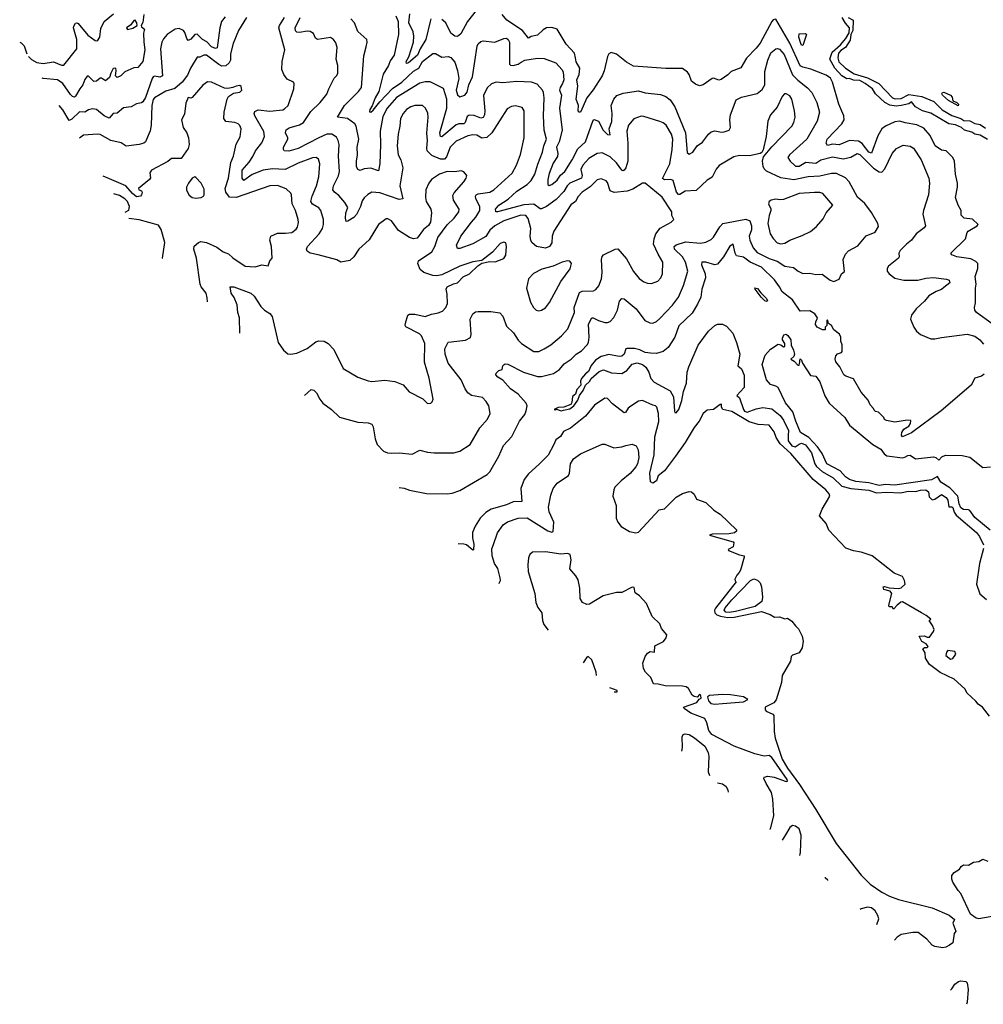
# Model space of a CAD drawing. Extents: x 1468344 to 1613994, y 525695 to 643861.
# Tile 19 of 256: x 1479173 to 1486619, y 592139 to 599749. Entities that reach past the tile are written whole.
import ezdxf

# ---------------------------------------------------------------- set-up
doc = ezdxf.new("R2010")
doc.units = 0

msp = doc.modelspace()

# ---------------------------------------------------------------- linework, layer by layer
at = {"layer": '0CON10XD'}
for points in [[(1479240.8, 599465.3), (1479265, 599441.1), (1479305, 599417.4), (1479355, 599409.4), (1479435, 599423.1), (1479495, 599398.1), (1479512.9, 599397.1), (1479614.4, 599525), (1479614.1, 599595.9), (1479588.7, 599685), (1479590.4, 599699.6), (1479605, 599721.8), (1479615, 599726), (1479625, 599720.5), (1479699.6, 599629.6), (1479755, 599586.9), (1479773.2, 599586.8), (1479791.3, 599615), (1479799.7, 599680.3), (1479824.4, 599735), (1479897.8, 599795)], [(1480131, 599789), (1480123.2, 599726.8), (1480112, 599705), (1480113.8, 599695), (1480136, 599675), (1480130, 599645), (1480131.4, 599575), (1480140.8, 599515), (1480124.2, 599425.8), (1480085, 599380), (1480055, 599376), (1479985, 599345.8), (1479955, 599316.2), (1479925, 599302), (1479912.2, 599315), (1479918.5, 599355), (1479915.3, 599375.3), (1479895, 599372.7), (1479878.2, 599335), (1479867.6, 599302.4), (1479835, 599275.3), (1479805, 599296.4), (1479795, 599296.5), (1479765, 599273.5), (1479745, 599270), (1479705, 599311.4), (1479695, 599311.4), (1479675, 599285.8), (1479661.1, 599245), (1479636.7, 599215), (1479605, 599157.5), (1479595, 599150.6), (1479580, 599155), (1479565, 599170), (1479505, 599256.2), (1479465, 599284.6), (1479355, 599294.2), (1479345.9, 599296.4)], [(1480759.4, 599770.6), (1480733.3, 599735), (1480719.3, 599685), (1480697.8, 599532.2), (1480685, 599525.4), (1480655, 599539.8), (1480618.2, 599578.2), (1480586.5, 599595), (1480545, 599637.1), (1480525, 599633.5), (1480495, 599598.9), (1480475, 599587.5), (1480463, 599603), (1480449.4, 599649.4), (1480438.8, 599665), (1480405, 599680.8), (1480375, 599676.2), (1480313.3, 599635), (1480285, 599602), (1480271.5, 599575), (1480259.5, 599525), (1480276.7, 599315), (1480255, 599304.8), (1480215, 599311.9), (1480205, 599308.6), (1480196, 599295), (1480145, 599148.5), (1480125, 599114.4), (1480115, 599106.9), (1480075, 599098.9), (1480035.3, 599074.7), (1479975, 599066.9), (1479925, 599027.1), (1479895, 599024.7), (1479865, 598988), (1479825.2, 599005.2), (1479765, 599054.5), (1479735, 599060.9), (1479705, 599052.5), (1479675, 599033.3), (1479635, 599036.5), (1479575, 598981.2), (1479555, 598970.4), (1479505, 599052.9), (1479477.2, 599085.4)], [(1482078.4, 599778.4), (1482098.2, 599735), (1482100.9, 599635), (1482066.5, 599475), (1482035, 599430.8), (1482024, 599395), (1481982.6, 599327.4), (1481947.9, 599195), (1481920, 599145), (1481897.6, 599082.4), (1481878.9, 599055), (1481877, 599037), (1481885, 599034.6), (1481905, 599048.5), (1481955, 599113.9), (1482053.2, 599216.8), (1482125, 599267), (1482215, 599351.2), (1482256.3, 599373.7), (1482284.6, 599425), (1482365, 599487.1), (1482385, 599488.6), (1482435, 599458.6), (1482485, 599465.6), (1482505, 599456.9), (1482535, 599420), (1482557.2, 599357.2), (1482566.3, 599295), (1482546.3, 599205), (1482555, 599168.5), (1482575, 599153.3), (1482613.6, 599166.4), (1482630.7, 599189.2), (1482644.3, 599245), (1482671.6, 599308.4), (1482708.9, 599545), (1482716.4, 599563.6), (1482735, 599580.8), (1482755, 599585.7), (1482845, 599574.6), (1482915, 599604.3), (1482935, 599605.6), (1482948.6, 599595), (1482957.1, 599575), (1482958.8, 599405), (1482966.7, 599396.7), (1482985, 599394.7), (1483024.3, 599405.7), (1483048.7, 599421.3), (1483075, 599436.7), (1483175, 599452.1), (1483225, 599447.8), (1483315, 599414.4), (1483365, 599361.2), (1483372.9, 599342.9), (1483376.5, 599285), (1483366.8, 599255), (1483348.1, 599225), (1483345.2, 599205), (1483359.7, 599165), (1483343.6, 599065), (1483365.3, 598895), (1483342.2, 598805), (1483320, 598765), (1483330.5, 598715), (1483327.6, 598692.4), (1483295, 598640.8), (1483265, 598560), (1483253.3, 598515), (1483254.5, 598474.5), (1483265, 598466.2), (1483285, 598474.2), (1483325, 598509.5), (1483352, 598548), (1483384.6, 598575), (1483441.9, 598665), (1483485, 598750.8), (1483545.5, 598804.5), (1483605, 598973.3), (1483611.5, 598978.5), (1483645, 598965.5), (1483682.2, 598895), (1483715, 598862.9), (1483735, 598858.8), (1483728.6, 598905), (1483748.8, 598961.2), (1483751.7, 599025), (1483743.8, 599085), (1483763.5, 599135), (1483788.2, 599161.8), (1483835, 599181.5), (1483955, 599198.5), (1484005, 599184.6), (1484125, 599169.5), (1484165.4, 599155.4), (1484200.4, 599130.4), (1484235.2, 599075.2), (1484316.7, 598875), (1484332, 598722), (1484345, 598710.8), (1484374.7, 598725.3), (1484408.5, 598775), (1484448.8, 598801.2), (1484495, 598864.3), (1484515, 598881.4), (1484545, 598890), (1484595, 598880), (1484617.9, 598882.1), (1484656.2, 598895), (1484666, 598915), (1484660, 598975), (1484665.7, 599014.3), (1484710.3, 599129.7), (1484750.3, 599149.7), (1484870.8, 599179.2), (1484911.2, 599208.8), (1484930.4, 599245), (1484932.1, 599347.9), (1484953.6, 599436.4), (1484977.7, 599492.3), (1485015, 599524.5), (1485027.6, 599527.6), (1485045, 599521.9), (1485080.8, 599480.8), (1485145, 599323.5), (1485185, 599280.4), (1485261.5, 599221.5), (1485295.4, 599185.4), (1485332.3, 599107.7), (1485353.5, 599035), (1485334.7, 598965.3), (1485254.3, 598825.7), (1485121.1, 598705), (1485107.5, 598685), (1485125.5, 598655), (1485167, 598617), (1485195, 598617.7), (1485246.6, 598646.6), (1485325, 598640.6), (1485365, 598667.1), (1485455, 598688.1), (1485537.4, 598672.6), (1485595, 598685.3), (1485645, 598714.7), (1485665, 598706.5), (1485771.9, 598601.9), (1485815, 598573.4), (1485835, 598569.8), (1485857.6, 598595), (1485915.4, 598714.6), (1485947.4, 598752.6), (1485999.7, 598780.3), (1486055, 598771.5), (1486078.6, 598755), (1486139.4, 598665), (1486198.8, 598525), (1486202.7, 598485), (1486195.4, 598394.6), (1486157.1, 598275), (1486153.1, 598245), (1486171.3, 598155), (1486161, 598139), (1486100.8, 598095), (1486065.6, 598045), (1486025.5, 598015), (1485977.8, 597965), (1485967.5, 597945), (1485968.8, 597915), (1485963.8, 597905), (1485887.5, 597845), (1485875.8, 597825), (1485877.5, 597805), (1485891.2, 597785), (1485935, 597751.9), (1486005, 597734.5), (1486114.6, 597735.4), (1486175, 597750.5), (1486235, 597755.6), (1486335, 597744.2), (1486356.2, 597735), (1486361.2, 597715), (1486315, 597680)], [(1482350, 599755), (1482344, 599735), (1482312.5, 599595), (1482267.4, 599522.6), (1482247, 599475), (1482178.1, 599415), (1482161.3, 599411.3), (1482158.5, 599425), (1482179.2, 599460.8), (1482214.7, 599575.3), (1482218.4, 599621.6), (1482212.7, 599655), (1482178.8, 599725), (1482187.7, 599795)], [(1482700.6, 599819.4), (1482632.7, 599735), (1482580.5, 599639.5), (1482555, 599618.6), (1482535, 599621.9), (1482505, 599645.5), (1482465, 599724), (1482435, 599749.4)], [(1486687.2, 597397.2), (1486566.2, 597485), (1486553.8, 597505), (1486550, 597525), (1486559.7, 597560.3), (1486559.4, 597675), (1486564.4, 597705), (1486556.7, 597765), (1486578.1, 597825), (1486576, 597865), (1486560.7, 597880.7), (1486521.9, 597901.9), (1486415, 597915.8), (1486375, 597932), (1486368, 597945), (1486482, 598055), (1486494.3, 598105), (1486502, 598115), (1486572.5, 598155), (1486580, 598165), (1486536, 598206), (1486472.5, 598215), (1486448.3, 598238.3), (1486449.2, 598275), (1486425, 598316.7), (1486403.3, 598375), (1486420, 598455), (1486420.5, 598485), (1486404.5, 598555), (1486395.5, 598655.5), (1486385, 598683.8), (1486332, 598735), (1486295, 598741.2), (1486246.5, 598775), (1486208.8, 598855), (1486160.1, 598910.1), (1486105, 598936.4), (1486015, 598951.1), (1485975, 598964.4), (1485935, 598958.6), (1485862.9, 598927.1), (1485834.1, 598905.9), (1485805, 598850.8), (1485755, 598718.6), (1485733.8, 598725), (1485683.1, 598793.1), (1485655, 598811.3), (1485585, 598814.6), (1485505, 598781.2), (1485453.2, 598786.8), (1485415, 598776.7), (1485403.8, 598795), (1485412, 598825), (1485526.7, 598945), (1485544.4, 598975), (1485541.8, 599005), (1485502, 599095), (1485454.7, 599265), (1485437.9, 599297.9), (1485405, 599321.5), (1485286.3, 599366.3), (1485225, 599380.8), (1485205, 599392.9), (1485125, 599567.5), (1485015, 599754), (1484995, 599747.1), (1484985, 599735.7), (1484895, 599566.5), (1484865, 599527.9), (1484788.8, 599451.2), (1484745, 599376), (1484671.1, 599348.9), (1484645, 599321.9), (1484594.3, 599285.7), (1484575, 599282), (1484535, 599295.8), (1484525, 599294), (1484454.2, 599245.8), (1484425, 599236.7), (1484395, 599250), (1484364.4, 599275), (1484347.5, 599325), (1484334.6, 599344.6), (1484295, 599370.6), (1484165, 599370.5), (1483915, 599390.5), (1483860.9, 599420.9), (1483785, 599482.5), (1483744.4, 599495.6), (1483726, 599485), (1483715.6, 599465), (1483690, 599355), (1483673.5, 599315), (1483605, 599206.2), (1483555.8, 599145), (1483506.6, 599033.4), (1483495, 599033.5), (1483489.2, 599045), (1483491.1, 599085), (1483472.2, 599135), (1483484.7, 599235), (1483479.1, 599285), (1483496.2, 599325), (1483500.4, 599375), (1483472.6, 599422.6), (1483467, 599455), (1483459.2, 599489.2), (1483395, 599558.8), (1483325.8, 599675.8), (1483285, 599687.5), (1483245, 599685.8), (1483218.9, 599671.1), (1483175, 599630.5), (1483125, 599618.5), (1483105, 599606), (1483058.2, 599665), (1482937.6, 599745), (1482900.4, 599790.4)], [(1480924.1, 599765.9), (1480862.5, 599665), (1480823.2, 599565), (1480801.3, 599485), (1480801.3, 599435), (1480790.3, 599415), (1480765, 599392.9), (1480735, 599389.8), (1480711.6, 599401.6), (1480615, 599475.9), (1480595, 599475.8), (1480565, 599458.1), (1480545, 599458.5), (1480491.6, 599375), (1480469.7, 599320.2), (1480427.8, 599265), (1480372.1, 599217.9), (1480302.7, 599197.3), (1480215, 599144.2), (1480205, 599132.5), (1480193.6, 599086.4), (1480188.9, 598935), (1480180.1, 598889.9), (1480144.2, 598805), (1480131.2, 598795), (1480095, 598783.3), (1479995, 598771.4), (1479956.9, 598796.9), (1479875.8, 598815), (1479795, 598860.7), (1479775, 598864.6), (1479665, 598856.7), (1479634.9, 598832)], [(1480005, 599674), (1480046.5, 599683.5), (1480080.8, 599705), (1480078.9, 599725), (1480065, 599744.5), (1480055, 599743.1), (1480030.9, 599709.1), (1479997.1, 599685), (1480005, 599674)], [(1480874.5, 597325.5), (1480870.8, 597445), (1480858.6, 597485), (1480852.5, 597545), (1480830.6, 597600.6), (1480805.6, 597635), (1480800, 597685), (1480826.2, 597685), (1480960, 597635), (1480985, 597612.5), (1481035, 597533.1), (1481065, 597503.5), (1481105, 597477.8), (1481122.7, 597455), (1481170, 597255), (1481210.6, 597195), (1481245, 597166.5), (1481267.4, 597162.6), (1481315, 597170.5), (1481393.7, 597206.3), (1481460.2, 597259.8), (1481485, 597266.9), (1481525, 597264.4), (1481555.4, 597245.4), (1481599.6, 597199.6), (1481672.8, 597052.8), (1481787, 596987), (1481865, 596956.7), (1481895, 596951.9), (1481995, 596963.8), (1482072.3, 596952.3), (1482135, 596926.2), (1482182.1, 596872.1), (1482288.8, 596818.8), (1482325, 596782.5), (1482350, 596785), (1482360, 596795), (1482367, 596817), (1482337.6, 596977.6), (1482302.2, 597102.2), (1482302.3, 597245), (1482277.3, 597305), (1482262.1, 597322.1), (1482155.8, 597375), (1482150.8, 597385), (1482154.1, 597404.1), (1482173.3, 597465), (1482185, 597472.5), (1482225.9, 597474.1), (1482305, 597454.4), (1482355, 597474), (1482407.5, 597482.5), (1482440, 597495), (1482465.7, 597525), (1482478.6, 597555), (1482477, 597627), (1482469.2, 597665), (1482476, 597685), (1482525, 597708.6), (1482555, 597716), (1482599.7, 597760.3), (1482648.8, 597785), (1482712.3, 597847.7), (1482743, 597867), (1482805, 597880), (1482847, 597877), (1482915, 597903.8), (1482930.3, 597929.7), (1482935.7, 597995), (1482930, 598025), (1482915, 598030), (1482885, 598018.6), (1482826.7, 597953.3), (1482745, 597886.7), (1482675, 597877.5), (1482575, 597844.5), (1482435, 597777.1), (1482395, 597770.5), (1482365, 597772.7), (1482295, 597796.2), (1482267.2, 597817.2), (1482249.5, 597865), (1482254.7, 597885.3), (1482358.1, 597955), (1482380, 597995), (1482404.6, 598065.4), (1482476.2, 598163.8), (1482530.6, 598215), (1482567.1, 598265), (1482570, 598285), (1482524.2, 598355), (1482520.3, 598389.7), (1482528.9, 598411.1), (1482603.8, 598495), (1482623.3, 598525), (1482627.5, 598545), (1482605, 598572.5), (1482585, 598580), (1482535.7, 598574.3), (1482475, 598575.3), (1482415.8, 598555), (1482355.8, 598515), (1482334.3, 598485), (1482311.9, 598435), (1482307.5, 598375), (1482315, 598343.3), (1482350, 598285), (1482354, 598255), (1482346, 598185), (1482331.7, 598158.3), (1482292.1, 598127.9), (1482245, 598060.8), (1482215, 598054.4), (1482185, 598065.6), (1482100.9, 598120.9), (1482045, 598194.2), (1482018.8, 598208.8), (1482005, 598208.8), (1481945, 598167.1), (1481873.8, 598046.2), (1481793.3, 597975), (1481754.3, 597915), (1481725, 597888.9), (1481655, 597874), (1481622.2, 597892.2), (1481479.2, 597930.8), (1481417.5, 597945), (1481395, 597960), (1481390, 597975), (1481396, 597995), (1481487.3, 598095), (1481511.8, 598135), (1481521.5, 598165), (1481520.5, 598205), (1481500, 598275), (1481484.2, 598295), (1481435, 598323.1), (1481423.8, 598345), (1481432, 598385), (1481465.4, 598465), (1481485.4, 598535), (1481492.2, 598635), (1481480.7, 598670.7), (1481465, 598682.9), (1481435, 598680.5), (1481325, 598640.4), (1481225, 598590.8), (1481125, 598597.3), (1481055, 598585.8), (1480968.2, 598551.8), (1480905, 598506.7), (1480891.3, 598525), (1480891.4, 598585), (1480945, 598647.1), (1480975, 598691.1), (1480994.3, 598735.7), (1481045, 598798), (1481063.3, 598845), (1481060.4, 598885), (1480990, 599005), (1480985.5, 599025), (1480989.5, 599040.5), (1481015, 599051.1), (1481105, 599042), (1481205, 599052.7), (1481220.2, 599059.8), (1481247.1, 599085), (1481290.8, 599215), (1481293.9, 599253.9), (1481288.8, 599265), (1481240.3, 599290.3), (1481215, 599326), (1481198.5, 599365), (1481200, 599425), (1481221.2, 599515), (1481175.3, 599685), (1481180, 599705), (1481218.2, 599765)], [(1481374.3, 596844), (1481425, 596891.2), (1481445, 596885.8), (1481465.7, 596865), (1481490.8, 596815), (1481515, 596784), (1481582.5, 596735), (1481645, 596676.9), (1481785, 596639.4), (1481865, 596634.3), (1481893.4, 596623.4), (1481905, 596602.5), (1481920.3, 596510.3), (1481934.5, 596464.5), (1481983.4, 596413.4), (1482015, 596400.6), (1482042.7, 596397.3), (1482105, 596402), (1482205, 596390), (1482265, 596421.2), (1482325, 596406), (1482375, 596400.8), (1482527.6, 596402.4), (1482573.3, 596415), (1482653.8, 596465), (1482728, 596595), (1482788.7, 596661.3), (1482808, 596705), (1482797.1, 596765), (1482778.3, 596798.3), (1482748.7, 596828.7), (1482665, 596844.4), (1482635.8, 596865), (1482614.4, 596895), (1482583.5, 596965), (1482484.7, 597094.7), (1482460.4, 597165), (1482457.1, 597205), (1482485, 597256.2), (1482618.3, 597271.7), (1482656.6, 597293.4), (1482661.9, 597315), (1482654.4, 597435), (1482674, 597475), (1482695, 597490), (1482715, 597494.4), (1482814.4, 597494.4), (1482884.3, 597484.3), (1482905, 597456.7), (1482935, 597379.2), (1482988.3, 597328.3), (1483025, 597271.4), (1483050.8, 597245), (1483145, 597184.4), (1483185, 597183.3), (1483226.2, 597205), (1483277.5, 597235), (1483360.8, 597305), (1483409.4, 597360.6), (1483459.2, 597485), (1483457.5, 597525), (1483499.3, 597640.8), (1483518.8, 597651.2), (1483607.3, 597652.7), (1483625, 597662.5), (1483648.1, 597691.9), (1483669.1, 597745), (1483673.9, 597796.1), (1483670, 597895), (1483675, 597918.8), (1483685, 597931.9), (1483775, 597975.6), (1483795, 597977.5), (1483861.2, 597901.2), (1483915, 597802), (1483959.3, 597749.3), (1483995, 597723.1), (1484025, 597712.9), (1484055, 597710.8), (1484105, 597728), (1484127.5, 597755), (1484140.6, 597785), (1484142.9, 597875), (1484107.3, 597937.3), (1484071.5, 598015), (1484075.9, 598054.1), (1484089.6, 598095), (1484123.4, 598136.6), (1484206.7, 598185), (1484226.7, 598205), (1484211.2, 598235), (1484211.2, 598265), (1484137.8, 598377.8), (1484005, 598484.2), (1483985, 598484.2), (1483910.7, 598439.2), (1483867.1, 598422.9), (1483767.7, 598412.3), (1483735, 598426.5), (1483715, 598491.2), (1483705, 598502.9), (1483665, 598517.8), (1483635, 598510.6), (1483581.7, 598458.3), (1483519.5, 598415), (1483488.8, 598381.2), (1483467.1, 598345), (1483431.3, 598318.7), (1483301.5, 598115), (1483288.2, 598075), (1483285, 598023.3), (1483267.5, 597995), (1483235, 597983.1), (1483166.7, 597995), (1483133.6, 598023.6), (1483123, 598043), (1483118.7, 598075), (1483122.2, 598135), (1483102.7, 598212.7), (1483084.7, 598234.7), (1483045, 598239.4), (1482915, 598194.8), (1482845.4, 598155), (1482805, 598123.2), (1482775, 598073.8), (1482675, 598015.3), (1482575, 597979.6), (1482555, 597980.8), (1482548.6, 598005), (1482580.7, 598075), (1482663.3, 598185), (1482698.3, 598221.7), (1482728, 598275), (1482727.8, 598305), (1482697.1, 598365), (1482694.7, 598385), (1482699.6, 598395), (1482715, 598402.7), (1482806.9, 598416.9), (1482836.9, 598435), (1482978.1, 598561.9), (1483012.7, 598625), (1483042.7, 598707.3), (1483070.8, 598835), (1483070.5, 599045), (1483055, 599069.4), (1483005, 599083.6), (1482972.6, 599077.4), (1482939.6, 599060.4), (1482820, 598875), (1482781.5, 598838.5), (1482745, 598832.2), (1482705, 598856.2), (1482675, 598859.6), (1482635, 598852), (1482545, 598811.3), (1482498, 598765), (1482472, 598688), (1482455, 598671.2), (1482425, 598671.4), (1482358.3, 598698.3), (1482322.5, 598735), (1482318.8, 598755), (1482324.6, 598815), (1482318, 598872), (1482329.1, 598995), (1482325.4, 599025.4), (1482309.2, 599065), (1482285, 599085.6), (1482225, 599085.6), (1482195, 599075.5), (1482162.2, 599055), (1482135.6, 599025), (1482114.4, 598985), (1482110, 598925), (1482096.4, 598863.6), (1482090.5, 598775), (1482098.1, 598705), (1482118.6, 598665), (1482133.5, 598605), (1482109.1, 598465), (1482133.8, 598365), (1482105, 598358.9), (1481955, 598411.9), (1481894.7, 598415.3), (1481862.4, 598397.6), (1481835, 598372.5), (1481819.8, 598350.2), (1481805.5, 598305), (1481775, 598244), (1481755, 598220), (1481709.5, 598190.5), (1481695, 598190), (1481690.6, 598215), (1481692.9, 598255), (1481707.7, 598297.7), (1481685.8, 598335.8), (1481639.8, 598389.8), (1481604.2, 598415), (1481593.3, 598435), (1481598.2, 598465), (1481636.8, 598543.2), (1481644.7, 598575), (1481636, 598695), (1481641.1, 598785), (1481634.5, 598815), (1481620.2, 598840.2), (1481585, 598864.4), (1481545, 598863.1), (1481483.1, 598836.9), (1481325, 598753.8), (1481251.9, 598731.9), (1481217.5, 598735), (1481210, 598745), (1481211.1, 598765), (1481244.4, 598825), (1481245.7, 598835), (1481227.8, 598875), (1481232.3, 598897.7), (1481255, 598914.4), (1481334, 598936), (1481365, 598954.4), (1481421.7, 599038.3), (1481495, 599108.5), (1481547.4, 599172.6), (1481561.4, 599215), (1481602.6, 599297.4), (1481622.9, 599317.1), (1481630, 599335), (1481630, 599395), (1481619.2, 599445), (1481627.1, 599535), (1481615, 599570), (1481597, 599597), (1481575, 599610.8), (1481475, 599596.9), (1481458.9, 599605), (1481441.9, 599641.9), (1481417.2, 599657.2), (1481395, 599661.1), (1481335, 599649.6), (1481315, 599653.6), (1481303.4, 599663.4), (1481300.7, 599685), (1481338.8, 599765)], [(1482104, 596133.7), (1482145, 596127.1), (1482185, 596112.9), (1482315.7, 596085.7), (1482475.6, 596084.4), (1482515, 596090), (1482575, 596110.6), (1482785.7, 596234.3), (1482805.2, 596254.8), (1482875, 596374.3), (1482912.1, 596457.9), (1482975, 596527.5), (1483034.6, 596645), (1483075, 596698.6), (1483087.3, 596725), (1483094.4, 596765), (1483087.1, 596785), (1483024.2, 596855), (1482965, 596897.1), (1482905, 596963.3), (1482866.7, 596985), (1482853.3, 597005), (1482855, 597017.5), (1482875, 597036.7), (1482900, 597045), (1482906, 597074), (1482915.9, 597084.1), (1482925, 597088.8), (1482945, 597086), (1483064.7, 597024.7), (1483175, 596990), (1483205, 596990), (1483298.8, 597015), (1483345, 597044.4), (1483381.2, 597088.8), (1483435, 597124.4), (1483472.5, 597165), (1483515, 597190.6), (1483556.9, 597235), (1483567.5, 597255), (1483574.6, 597295), (1483568.9, 597395), (1483595, 597443.8), (1483605, 597445.7), (1483645, 597423.5), (1483695, 597408.6), (1483715, 597407.5), (1483735, 597417.1), (1483765, 597446), (1483793.5, 597505), (1483807.2, 597572.8), (1483825, 597594.3), (1483845, 597591.4), (1483935.7, 597515), (1484003.8, 597425), (1484042.5, 597405), (1484065, 597404.3), (1484095, 597417.5), (1484120.6, 597439.4), (1484218.3, 597541.7), (1484265, 597604.2), (1484302.5, 597695), (1484336.1, 597805), (1484316.6, 597875), (1484294.1, 597915), (1484233.1, 597975), (1484230.5, 597995), (1484245, 598008.5), (1484318.9, 598031.1), (1484435, 598022.9), (1484475, 598029.5), (1484515, 598049.4), (1484535, 598067.1), (1484582.6, 598147.4), (1484606.8, 598173.3), (1484785, 598207.5), (1484815, 598194.3), (1484828.7, 598155), (1484827.6, 598125), (1484810, 598075), (1484815.7, 598044.3), (1484840.4, 597985), (1484870.5, 597950.5), (1484965, 597903.5), (1485025, 597883.1), (1485085, 597844.4), (1485152.7, 597832.7), (1485188.8, 597805), (1485225, 597787.5), (1485278.8, 597788.8), (1485325, 597778.8), (1485375, 597782.5), (1485435, 597736.7), (1485465, 597726.7), (1485505, 597742.5), (1485523.3, 597785), (1485546.4, 597803.6), (1485535.7, 597895), (1485553.1, 597936.9), (1485577.4, 597962.6), (1485649.3, 598000.7), (1485715, 598077.5), (1485784.5, 598105.5), (1485808.5, 598151.5), (1485803.1, 598175), (1485755, 598258.1), (1485705, 598328.8), (1485646.9, 598376.9), (1485597.9, 598467.9), (1485583.1, 598495), (1485555, 598525.5), (1485485, 598560.8), (1485445, 598559.6), (1485355, 598538.7), (1485265, 598533.3), (1485155, 598511.6), (1485055, 598525.4), (1484945, 598578.9), (1484926, 598596), (1484917.3, 598615), (1484913.1, 598655), (1484921.4, 598688.6), (1484984.4, 598765.6), (1485140.5, 598925), (1485156.2, 598955), (1485165.4, 598995), (1485160.8, 599045), (1485139.5, 599135), (1485125, 599160), (1485095, 599177.1), (1485083.8, 599175), (1485065.7, 599155), (1485025, 599074), (1484975, 599013.8), (1484954.6, 598965.4), (1484941.4, 598845), (1484918, 598742), (1484908, 598722), (1484896, 598714), (1484812.1, 598697.9), (1484735, 598698.2), (1484691.1, 598688.9), (1484578.3, 598621.7), (1484555, 598592.9), (1484525, 598531.9), (1484485, 598509.2), (1484400, 598430), (1484315, 598422.4), (1484275, 598396.9), (1484265, 598398.9), (1484249.2, 598415), (1484221.5, 598505), (1484204.1, 598514.1), (1484155, 598511.1), (1484141.2, 598521.2), (1484195.7, 598634.3), (1484214.7, 598745.3), (1484221.1, 598825), (1484210.4, 598865), (1484168.8, 598935), (1484145, 598952.9), (1484118.9, 598961.1), (1483995, 599001.9), (1483975, 599003.3), (1483917.8, 598982.2), (1483877.4, 598932.6), (1483863.8, 598886.2), (1483873.3, 598795), (1483871.6, 598655), (1483856.7, 598605), (1483845, 598587.1), (1483835, 598581.8), (1483825, 598585.4), (1483785, 598641.8), (1483735, 598687.9), (1483675, 598719.5), (1483635, 598715.5), (1483571.9, 598675), (1483524, 598625), (1483510.1, 598589.9), (1483519.5, 598545), (1483515.4, 598525), (1483425.2, 598484.8), (1483404.7, 598465), (1483378.6, 598421.4), (1483319.5, 598360.5), (1483244.5, 598305), (1483205, 598286.2), (1483195, 598287.3), (1483145, 598323.8), (1483069, 598319), (1482865, 598263.3), (1482852.5, 598265), (1482850, 598285), (1482876, 598315), (1482947.9, 598362.1), (1483015, 598423.1), (1483095, 598476.2), (1483125, 598506.4), (1483154, 598555), (1483177.1, 598632.9), (1483213.8, 598725), (1483222, 598775), (1483242.7, 598825), (1483225.5, 598895), (1483220.7, 599005), (1483225.3, 599145.3), (1483220.5, 599185), (1483211.9, 599205), (1483171.1, 599251.1), (1483127, 599267), (1483015, 599272.3), (1482905, 599260.4), (1482855, 599266.5), (1482817.4, 599252.6), (1482785, 599221.2), (1482757.2, 599162.8), (1482767.6, 599045), (1482765, 599013.3), (1482755, 598994.2), (1482735, 598986.7), (1482685, 599009.4), (1482645, 599012.3), (1482630.5, 598999.5), (1482614.4, 598955.6), (1482605, 598945.3), (1482565, 598942.9), (1482545, 598935.2), (1482435, 598842.7), (1482423.3, 598845), (1482419.7, 598875), (1482472.4, 599065), (1482474.1, 599135), (1482446.6, 599216.6), (1482345, 599269.5), (1482305, 599268.5), (1482265, 599258.9), (1482085, 599148.4), (1482013.5, 599065), (1481980.2, 599000.2), (1481957.3, 598887.3), (1481960.7, 598785), (1481954.5, 598635), (1481945, 598580), (1481885, 598602.1), (1481835, 598597.5), (1481805, 598582.1), (1481785, 598592.3), (1481775.3, 598615), (1481774.5, 598655), (1481784.3, 598705), (1481781.8, 598765), (1481792.9, 598825), (1481774, 598925), (1481763.8, 598945), (1481705, 598986), (1481629.2, 598995), (1481683.6, 599085), (1481791.9, 599195), (1481813.3, 599225), (1481831.5, 599468.5), (1481851.4, 599538.6), (1481858.5, 599575), (1481855.6, 599595), (1481785, 599658.1), (1481760.4, 599725), (1481732.1, 599755)], [(1486652.8, 598822.7), (1486595.7, 598855.7), (1486555, 598865.3), (1486529.9, 598879.9), (1486475, 598896.2), (1486451.9, 598915), (1486405, 598935.3), (1486353.6, 598943.6), (1486215, 599027.5), (1486150, 599045), (1486096.5, 599075), (1486065, 599112.9), (1486042.6, 599097.4), (1485985.5, 599084.5), (1485945, 599080), (1485897.6, 599087.6), (1485859.5, 599109.5), (1485786.2, 599176.2), (1485761.9, 599215), (1485706.7, 599256.7), (1485665, 599278.9), (1485615, 599281.1), (1485585, 599294.5), (1485565, 599292.3), (1485525.5, 599315), (1485472.9, 599375), (1485434.4, 599445), (1485452.5, 599497.5), (1485516.5, 599553.5), (1485557.3, 599602.7), (1485583.8, 599646.2), (1485584.1, 599685), (1485555, 599723.2), (1485529.2, 599765)], [(1485575.9, 599765.9), (1485614.4, 599745), (1485612, 599665), (1485595.8, 599634.2), (1485589.8, 599589.8)], [(1485225, 599550), (1485215, 599553.3), (1485210, 599565), (1485193.3, 599615), (1485195, 599640), (1485245, 599642.5), (1485252.5, 599635), (1485225, 599550)], [(1479172.6, 599574.8), (1479185, 599569.7), (1479206.6, 599546.6), (1479229, 599484.2)], [(1485589.8, 599589.8), (1485553.6, 599535), (1485519.3, 599510.8), (1485500.7, 599489.3), (1485495.8, 599455), (1485503.3, 599423.3), (1485553.9, 599373.9), (1485621, 599331), (1485725, 599300), (1485811.1, 599255), (1485917.8, 599145), (1485938.2, 599138.2), (1485985, 599140), (1486045, 599169.6), (1486144, 599155), (1486236.6, 599116.6), (1486301.9, 599051.9), (1486375, 599008.8), (1486445, 598984.5), (1486469.8, 598969.8), (1486515, 598967.1), (1486555, 598945.4), (1486595, 598938.9), (1486635, 598911.2)], [(1480622.9, 597567.8), (1480621.7, 597598.3), (1480613.1, 597635), (1480574.6, 597684.6), (1480568.1, 597705), (1480537.9, 597905), (1480518.1, 597975), (1480522.1, 597997.9), (1480553.2, 598026.8), (1480572.5, 598035), (1480615, 598028.1), (1480695, 597990.6), (1480746.2, 597955), (1480785, 597939.4), (1480819.1, 597909.1), (1480915, 597844.3), (1480991.7, 597838.3), (1481045, 597853.3), (1481093.6, 597846.4), (1481106.7, 597885), (1481123.6, 597906.4), (1481119.4, 597995), (1481104.4, 598045), (1481114, 598075), (1481165, 598099.4), (1481227.9, 598097.9), (1481274.6, 598105.4), (1481310, 598130), (1481320, 598145), (1481328.3, 598181.7), (1481325.8, 598205), (1481304.2, 598275), (1481278.6, 598325), (1481274, 598395), (1481267.3, 598407.3), (1481231.2, 598441.2), (1481165, 598466.4), (1481105, 598464.3), (1480845, 598375.3), (1480795, 598376.4), (1480765.4, 598415), (1480760.9, 598445), (1480786.4, 598525), (1480803.9, 598646.1), (1480824.3, 598695), (1480845, 598787.5), (1480877, 598843), (1480884.4, 598904.4), (1480875, 598931.2), (1480861.2, 598945), (1480835, 598954.4), (1480765, 598961.4), (1480750.5, 598985), (1480753.8, 599035), (1480775.6, 599134.4), (1480785.6, 599154.4), (1480825, 599181.2), (1480875, 599190), (1480890, 599205), (1480883.6, 599233.6), (1480875, 599240), (1480845, 599236.2), (1480820, 599225), (1480782.3, 599217.7), (1480755, 599220.8), (1480655, 599265.6), (1480625, 599267.8), (1480586.7, 599243.3), (1480505, 599148.5), (1480495, 599142.2), (1480475, 599147.1), (1480456.1, 599105), (1480445, 599018.8), (1480423.3, 598975), (1480436.9, 598915), (1480465, 598874), (1480478.2, 598835), (1480482.3, 598785), (1480475, 598754.2), (1480420, 598675), (1480345, 598675.8), (1480317, 598653), (1480190, 598585), (1480178.8, 598565), (1480183, 598527), (1480176.7, 598515), (1480091.9, 598445), (1480094.5, 598434.5), (1480113.8, 598425), (1480118.2, 598415), (1480114.4, 598395), (1480105, 598385.6), (1480075, 598380.9), (1480044.1, 598405), (1479993.6, 598465), (1479867.9, 598517.9), (1479816.8, 598539.7)], [(1486425, 599084), (1486350, 599125), (1486304, 599165), (1486298.8, 599175), (1486303.6, 599186.4), (1486315, 599188.8), (1486365.8, 599165), (1486379.1, 599149.1), (1486385, 599122.5), (1486415, 599110), (1486428, 599095), (1486425, 599084)], [(1480535, 598369.2), (1480575, 598374.2), (1480593.8, 598385), (1480599.2, 598395), (1480599.3, 598439.3), (1480575.6, 598485.6), (1480535, 598530), (1480525, 598533.8), (1480505, 598524), (1480477.1, 598485), (1480462.2, 598455), (1480461.5, 598431.5), (1480483.2, 598393.2), (1480505, 598375.8), (1480535, 598369.2)], [(1479987.1, 598261), (1480015, 598275.6), (1480021.6, 598305), (1480005, 598344.6), (1479986.2, 598365), (1479945, 598390), (1479901, 598403)], [(1485055, 598016.2), (1485085, 598022.5), (1485124.2, 598045), (1485219.6, 598080.4), (1485285, 598112.5), (1485329.7, 598150.3), (1485380.8, 598209.2), (1485405, 598256.7), (1485457.5, 598315), (1485378, 598405), (1485355, 598412.7), (1485315, 598413.2), (1485195, 598404.5), (1485075, 598360), (1485046.9, 598356.9), (1485015, 598362.5), (1484980, 598355), (1484965, 598342.5), (1484958.8, 598325), (1484977.6, 598287.6), (1484978.1, 598275), (1484963.3, 598235), (1484954.1, 598175), (1484972.7, 598095), (1484995, 598057.1), (1485025, 598025.3), (1485055, 598016.2)], [(1480274.6, 597903.3), (1480275.8, 597905), (1480293.9, 598026.1), (1480265, 598127.5), (1480245, 598160), (1480095, 598201.1), (1480016.9, 598211.8)], [(1486625, 597010), (1486605, 596994.4), (1486555, 596978), (1486525.7, 596924.3), (1486292.5, 596725), (1486065, 596555.2), (1485994.7, 596524.7), (1485987.7, 596537.7), (1485990.6, 596559.4), (1486006.4, 596583.6), (1486045, 596606.9), (1486056.9, 596626.9), (1486058.6, 596648.6), (1486053.6, 596653.6), (1486015, 596652), (1485935, 596638.8), (1485870.7, 596650.7), (1485855, 596660), (1485850, 596675), (1485810, 596715), (1485785, 596720), (1485775, 596730), (1485770, 596745), (1485745, 596772.5), (1485728.8, 596808.8), (1485675, 596869.2), (1485615, 596972.5), (1485556.1, 596993.9), (1485540.8, 597005), (1485510, 597065), (1485480, 597105), (1485473.5, 597126.5), (1485480.3, 597149.7), (1485493.6, 597166.4), (1485523.6, 597176.4), (1485527.5, 597185), (1485528.5, 597235), (1485519.4, 597265), (1485519.2, 597295), (1485508.8, 597318.8), (1485462.9, 597352.9), (1485445, 597385.7), (1485421.7, 597401.7), (1485415, 597430), (1485410, 597425), (1485410, 597385), (1485398.3, 597371.7), (1485397, 597353), (1485377, 597353), (1485335, 597372.5), (1485322.3, 597392.3), (1485323.8, 597415), (1485336.2, 597433.8), (1485336.7, 597445), (1485316.2, 597475), (1485277.5, 597497.5), (1485203.3, 597495), (1485144.6, 597585), (1485066.2, 597646.2), (1485045.2, 597685.2), (1485005, 597738.2), (1484905.3, 597835), (1484817.5, 597875), (1484765, 597913.7), (1484712.5, 597925), (1484700.7, 597945), (1484685, 598014.2), (1484660.9, 597999.1), (1484612.1, 597915), (1484565, 597859.2), (1484545, 597854.6), (1484475, 597874.5), (1484445, 597873.8), (1484442.8, 597855), (1484470.9, 597785), (1484472.6, 597755), (1484442.9, 597665), (1484436.8, 597603.2), (1484411.4, 597551.4), (1484368.5, 597481.5), (1484266.9, 597383.1), (1484234.7, 597295), (1484183.1, 597215), (1484145.7, 597184.3), (1484095, 597169.2), (1484048.5, 597171.5), (1484005, 597176.2), (1483965, 597196.5), (1483925, 597208.1), (1483865, 597208.6), (1483855.7, 597204.3), (1483843.6, 597165), (1483825, 597148.8), (1483805, 597146.8), (1483725, 597160.8), (1483665, 597145.8), (1483623.3, 597116.7), (1483590, 597075), (1483569.1, 597030.9), (1483545, 597012.9), (1483513.3, 596975), (1483507.1, 596955), (1483508, 596925), (1483478.7, 596891.3), (1483467.1, 596855), (1483444.4, 596835.6), (1483438.8, 596791.2), (1483431.1, 596775), (1483376.9, 596753.1), (1483335, 596751.2), (1483303.3, 596735), (1483315, 596732.5), (1483321.7, 596738.3), (1483357, 596727), (1483375, 596730.5), (1483425, 596741.1), (1483455.4, 596765), (1483485, 596808.1), (1483498.5, 596845), (1483527.1, 596882.9), (1483545.8, 596925), (1483575, 596951.4), (1483590, 596975), (1483651.2, 597028.8), (1483685, 597041.5), (1483745, 597020), (1483825, 597013.3), (1483865, 597037.1), (1483905, 597085.3), (1483945, 597096.7), (1483985, 597083.4), (1484012.1, 597062.1), (1484034.7, 597025), (1484050.5, 596975), (1484075, 596947.8), (1484200.3, 596880.3), (1484224, 596834), (1484232.2, 596722.2), (1484235, 596713.8), (1484245, 596710.6), (1484267.3, 596735), (1484290.6, 596805), (1484303.3, 596875), (1484325, 596940), (1484330.9, 597025), (1484343.8, 597065), (1484415, 597234.3), (1484495, 597342.2), (1484544.2, 597385), (1484565, 597395.7), (1484605, 597395.8), (1484635, 597380), (1484684.2, 597325), (1484712.8, 597252.8), (1484737.3, 597165), (1484722.4, 597072.4), (1484749.8, 597049.8), (1484772.2, 597002.2), (1484771.9, 596905), (1484715.4, 596845), (1484736, 596825), (1484767.1, 596735), (1484775, 596723.8), (1484795, 596714.8), (1484865, 596742.1), (1484915, 596751.3), (1484985, 596741.3), (1485049.4, 596689.4), (1485075, 596654.5), (1485113.7, 596575), (1485111.8, 596538.2), (1485111, 596495), (1485140.7, 596455), (1485165, 596447), (1485195, 596468.9), (1485215, 596475.2), (1485245, 596463.6), (1485290.7, 596400.7), (1485318, 596315), (1485331.4, 596295), (1485375, 596256.6), (1485458.2, 596208.2), (1485525, 596142.4), (1485595, 596125.8), (1485735, 596111.9), (1485795, 596091.2), (1485875, 596098.4), (1485978.6, 596091.4), (1486040, 596105), (1486095, 596102), (1486135, 596112.5), (1486175, 596114.2), (1486195, 596098.8), (1486202, 596062), (1486225, 596038.9), (1486245, 596042.2), (1486295, 596078.6), (1486333.3, 596055), (1486344.1, 596034.1), (1486352.5, 595982.5), (1486375, 595983.8), (1486385, 595977.5), (1486393.6, 595943.6), (1486410, 595920), (1486566, 595785), (1486588.8, 595755), (1486620.5, 595690.5)], [(1483185, 597498.8), (1483205, 597503.8), (1483235, 597521.2), (1483268, 597562), (1483354.5, 597725.5), (1483425.7, 597824.3), (1483436.7, 597865), (1483425, 597882.5), (1483406.4, 597886.4), (1483364.4, 597875.6), (1483295.7, 597844.3), (1483208, 597822), (1483142.5, 597787.5), (1483105.7, 597745), (1483089.2, 597675), (1483119.2, 597565), (1483143.2, 597523.2), (1483163.3, 597505), (1483185, 597498.8)], [(1484945, 597570), (1484930, 597575), (1484901.9, 597605), (1484856, 597665), (1484854.3, 597675.7), (1484875, 597672), (1484899.1, 597639.1), (1484944.3, 597595), (1484950.8, 597575), (1484945, 597570)], [(1486315, 597680), (1486296.4, 597663.6), (1486255, 597648.1), (1486198, 597615), (1486165.4, 597574.6), (1486099.2, 597515), (1486064.2, 597465), (1486055.7, 597435), (1486081.4, 597371.4), (1486102.2, 597342.2), (1486134.6, 597314.6), (1486215, 597282.2), (1486245, 597281.5), (1486295, 597293.1), (1486495, 597317.4), (1486555, 597302.9), (1486591.5, 597275), (1486620, 597240)], [(1486673.4, 595803.4), (1486555, 595901.6), (1486514.8, 595954.8), (1486505, 595960.8), (1486465, 595962.5), (1486446.3, 595975), (1486433.9, 596006.1), (1486423.4, 596065), (1486360.3, 596130.3), (1486290.5, 596175), (1486265, 596218.8), (1486218.1, 596191.9), (1485935, 596150.4), (1485863.5, 596156.5), (1485815, 596149.1), (1485735, 596169.6), (1485635, 596179.3), (1485585, 596194.2), (1485554.7, 596215), (1485512.6, 596262.6), (1485410.9, 596315), (1485373.9, 596395), (1485337, 596447), (1485270.1, 596520.1), (1485207.6, 596557.6), (1485170.3, 596645), (1485148.3, 596718.3), (1485091.7, 596788.3), (1485033.3, 596905), (1485016.9, 596916.9), (1484975, 596928.9), (1484945, 596964.5), (1484910, 597085), (1484933.8, 597155), (1484975, 597203.3), (1485035, 597240), (1485055.8, 597235.8), (1485075, 597220), (1485085, 597222.5), (1485086.2, 597245), (1485068.1, 597275), (1485068.2, 597288.2), (1485076.7, 597313.3), (1485095, 597318.4), (1485108.9, 597308.9), (1485132.1, 597275), (1485133.9, 597233.9), (1485153.1, 597195), (1485160, 597165), (1485155, 597146.2), (1485132.5, 597125), (1485158.4, 597108.4), (1485185, 597077.5), (1485195, 597080), (1485200, 597090), (1485205, 597127.5), (1485215, 597117.5), (1485223.3, 597095), (1485285, 597000), (1485325, 596993.8), (1485355, 596951.2), (1485395, 596842), (1485428.6, 596785), (1485550, 596675), (1485585, 596614), (1485765.7, 596465), (1485828.6, 596428.6), (1485853.6, 596393.6), (1485875, 596378.6), (1485995, 596363.2), (1486013.3, 596366.7), (1486035, 596381.8), (1486055, 596383.8), (1486095, 596353.9), (1486235, 596370.3), (1486251.5, 596365), (1486275, 596344), (1486299.7, 596370.3), (1486327, 596383), (1486455, 596379.9), (1486515, 596368.9), (1486615, 596287.5), (1486675, 596293.9)], [(1486666.7, 594365), (1486612.5, 594435), (1486578.3, 594458.3), (1486561.7, 594481.7), (1486494.1, 594544.1), (1486476.4, 594576.4), (1486395, 594652.5), (1486285, 594703.3), (1486202.5, 594765), (1486172.5, 594815), (1486171.2, 594855), (1486152.5, 594885), (1486163.9, 594896.1), (1486185, 594897.5), (1486192.5, 594905), (1486177.5, 594925), (1486145, 594943.3), (1486122.5, 594985), (1486163.8, 594986.2), (1486185, 594976.2), (1486203.9, 594976.1), (1486235, 595020), (1486238.6, 595035), (1486227.6, 595067.6), (1486200, 595105), (1486212.5, 595115), (1486178.9, 595145), (1486141.2, 595165), (1485995, 595250), (1485981.9, 595248.1), (1485953.3, 595225), (1485925, 595192.5), (1485915, 595210), (1485892, 595212), (1485890, 595225), (1485911.2, 595315), (1485900.7, 595330.7), (1485850.8, 595345), (1485844.2, 595365.8), (1485855, 595368), (1485892.5, 595357.5), (1485965, 595353.3), (1485985, 595357.5), (1486016.7, 595385), (1486011.2, 595415), (1485994, 595445), (1485930.1, 595470.1), (1485760, 595605), (1485675, 595632.5), (1485615, 595643.5), (1485557.5, 595665), (1485425, 595802.5), (1485406, 595855), (1485354.4, 595915), (1485374.7, 595965), (1485434, 596066), (1485428.8, 596085), (1485402, 596115), (1485305.6, 596195.6), (1485132.9, 596395), (1485049.5, 596469.5), (1485019.5, 596519.5), (1485003.7, 596563.7), (1484965, 596614.2), (1484880.7, 596620.7), (1484811, 596641), (1484675, 596721.2), (1484607.1, 596737.1), (1484596.2, 596755), (1484595, 596776.2), (1484585, 596775.6), (1484535, 596735.6), (1484485, 596731.2), (1484455, 596706.2), (1484424.3, 596645), (1484385, 596595.8), (1484315, 596481.4), (1484240, 596375), (1484155, 596262.5), (1484105.4, 596224.6), (1484095, 596183.8), (1484065, 596166.2), (1484047.3, 596177.3), (1484042.7, 596245), (1484076.1, 596385), (1484080, 596525), (1484113, 596643), (1484110, 596705), (1484096, 596755), (1484086.7, 596765), (1484065, 596768.8), (1483985, 596806), (1483955, 596800), (1483895, 596762.9), (1483875, 596745.8), (1483855, 596714), (1483845, 596709.2), (1483755, 596780), (1483715, 596822), (1483695, 596824), (1483615, 596768.6), (1483545, 596684.2), (1483429.2, 596590.8), (1483375, 596566.7), (1483353.1, 596526.9), (1483315, 596502.5), (1483301.4, 596465), (1483255.9, 596384.1), (1483187.3, 596312.7), (1483105, 596239.4), (1483071.5, 596195), (1483045.6, 596125), (1483053.9, 596026.1), (1482985, 596022.9), (1482935, 595998.2), (1482815, 595964.7), (1482775, 595939.1), (1482731.8, 595895), (1482692.1, 595835), (1482671.6, 595785), (1482670.7, 595745), (1482683.1, 595695), (1482679.1, 595650.9), (1482675, 595648), (1482625, 595691.2), (1482605, 595696.3), (1482560.6, 595699)], [(1482874.4, 595392.7), (1482876.8, 595395), (1482887.3, 595415), (1482886.9, 595435), (1482867.7, 595507.7), (1482841.8, 595545), (1482822.7, 595605), (1482821.9, 595658.1), (1482835, 595693.8), (1482865, 595783.8), (1482909.4, 595845), (1482943.1, 595866.9), (1483025, 595896.1), (1483095, 595898.2), (1483255, 595799.2), (1483285, 595788.6), (1483295, 595793.8), (1483300.8, 595865), (1483265.5, 595945), (1483258.3, 595981.7), (1483276.9, 596075), (1483295.5, 596124.5), (1483325, 596165.8), (1483413.2, 596226.8), (1483420.9, 596245), (1483429.5, 596315), (1483453.3, 596355), (1483506, 596394), (1483675, 596469.2), (1483695, 596467.5), (1483765, 596440), (1483825, 596447.1), (1483858, 596458), (1483905, 596467.5), (1483937.5, 596455), (1483952.5, 596425), (1483956.8, 596365), (1483946.2, 596315), (1483935, 596292.5), (1483889.1, 596240.9), (1483820, 596185), (1483772.9, 596135), (1483763.3, 596115), (1483755.8, 596065), (1483782.5, 595995), (1483782.2, 595895), (1483794.5, 595865), (1483821.5, 595831.5), (1483885, 595792.7), (1483935, 595783.9), (1483955, 595788.8), (1484115, 595960.8), (1484155, 595967.1), (1484245, 596058.2), (1484295, 596085.8), (1484345, 596103.3), (1484365, 596100), (1484385, 596082.5), (1484404, 596044), (1484476.1, 596016.1), (1484537, 595957), (1484585, 595927.5), (1484712.5, 595805), (1484712.5, 595795), (1484697.1, 595782.9), (1484655, 595774.2), (1484526.4, 595773.6), (1484502.5, 595765), (1484685, 595712.5), (1484692.5, 595705), (1484687.5, 595675), (1484647.5, 595655), (1484650, 595645), (1484735, 595612), (1484770, 595605), (1484772.5, 595595), (1484743.3, 595495), (1484733.3, 595475), (1484713.3, 595455), (1484700, 595425), (1484701.7, 595411.7), (1484710, 595405), (1484549.4, 595200.6), (1484541, 595185), (1484544, 595165), (1484560, 595150), (1484587.7, 595137.7), (1484645, 595127.2), (1484695, 595132.1), (1484905, 595174.7), (1484972, 595152), (1485005, 595131.2), (1485045, 595132.5), (1485085, 595117.5), (1485105, 595122.5), (1485139.5, 595099.5), (1485166.7, 595065), (1485190.5, 595040.5), (1485218.8, 594985), (1485226.7, 594945), (1485219.5, 594895), (1485195.7, 594854.3), (1485145, 594836.9), (1485135, 594826.7), (1485129.1, 594790.9), (1485065, 594681.2), (1485059.5, 594625), (1485018.4, 594491.6), (1484999.9, 594470.1), (1484934, 594435), (1484934, 594415), (1484941.2, 594405), (1484992.2, 594382.3), (1485000, 594370), (1485003.8, 594246.2), (1485011.9, 594195), (1485065, 594033.3), (1485105.2, 593965), (1485198.3, 593838.3), (1485325.1, 593645.1), (1485482.5, 593382.5), (1485675, 593137.3), (1485745, 593068.5), (1485834.2, 593005), (1485895, 592973.9), (1485965, 592949.5), (1486223.8, 592885), (1486355, 592827.6), (1486397.1, 592795), (1486383.8, 592765), (1486406.2, 592705), (1486394, 592685), (1486383.8, 592615), (1486357.5, 592595), (1486330.8, 592579.2), (1486305.7, 592574.3), (1486245, 592584.4), (1486225, 592597.1), (1486182.3, 592642.3), (1486115, 592693.6), (1486075, 592694.5), (1485985, 592677.3), (1485952.6, 592657.4), (1485931.8, 592635.4)], [(1486621.7, 595661.7), (1486590.7, 595545), (1486567.8, 595385), (1486591.5, 595311.5), (1486645, 595268)], [(1484970.8, 593492.7), (1484975, 593496.2), (1484999.6, 593595), (1484993.4, 593725), (1484982.3, 593775), (1484940.5, 593845), (1484923.8, 593885), (1484926.7, 593895), (1484955, 593903.1), (1485003.4, 593893.4), (1485095, 593862), (1485106.1, 593863.9), (1485103.8, 593875), (1484985, 594047.3), (1484965, 594061.1), (1484925, 594055.6), (1484853.8, 594075), (1484695, 594133.5), (1484522.1, 594225), (1484497.8, 594255), (1484481.9, 594315), (1484466.6, 594346.6), (1484359.3, 594389.3), (1484306.7, 594425), (1484302.5, 594435), (1484405, 594472), (1484423.6, 594496.4), (1484440, 594505), (1484437.5, 594525), (1484425, 594532.5), (1484407, 594513), (1484385, 594516.7), (1484368.8, 594528.8), (1484340.4, 594580.4), (1484322.6, 594592.6), (1484295, 594598.8), (1484161.3, 594601.3), (1484105.8, 594614.2), (1484070, 594615), (1484050, 594665), (1484007.5, 594705), (1483994, 594735), (1483988, 594775), (1484005, 594825.8), (1484025, 594852.5), (1484045, 594866.7), (1484078.3, 594861.7), (1484081.7, 594908.3), (1484148, 594942), (1484168.9, 594971.1), (1484172.5, 594995), (1484132.5, 595042.5), (1484119.8, 595079.8), (1484060, 595135), (1484017.3, 595237.3), (1483963.3, 595295), (1483929.5, 595319.5), (1483920, 595360), (1483905, 595363.8), (1483825, 595322), (1483785, 595322.9), (1483681.2, 595295), (1483575, 595231.5), (1483555, 595229.4), (1483520.8, 595245), (1483503.1, 595275), (1483500.6, 595355), (1483488.7, 595418.7), (1483470.3, 595450.3), (1483424, 595505), (1483434, 595575), (1483426.7, 595615), (1483405, 595623.3), (1483355, 595618.6), (1483235, 595635.6), (1483135, 595633.8), (1483114.2, 595615.8), (1483105, 595590), (1483099.2, 595535), (1483102.9, 595485), (1483152.9, 595315), (1483160, 595245), (1483177.8, 595205), (1483207.5, 595165), (1483212.2, 595105), (1483223.3, 595075), (1483256.2, 595030.4)], [(1484655, 595166.6), (1484630.4, 595170.4), (1484615.8, 595185), (1484625, 595203.9), (1484675, 595264.1), (1484819.8, 595415), (1484845, 595426.3), (1484875, 595417.1), (1484895.2, 595395.2), (1484904.2, 595365.8), (1484914.2, 595285), (1484907.4, 595252.6), (1484855, 595214.3), (1484705, 595174.3), (1484655, 595166.6)], [(1483629.7, 594681.1), (1483627.6, 594705), (1483595, 594801.5), (1483565, 594827.5), (1483555, 594822), (1483525.8, 594778.3)], [(1486365, 594806.2), (1486385, 594811.2), (1486406, 594845), (1486400, 594865), (1486345, 594872.5), (1486335, 594860), (1486330, 594835), (1486365, 594806.2)], [(1483767.4, 594554.9), (1483785, 594554.6), (1483790, 594555), (1483790, 594565), (1483732.6, 594585.7)], [(1484545, 594458), (1484605, 594464.5), (1484765, 594477.6), (1484798.8, 594495), (1484765, 594515.9), (1484665, 594530.4), (1484605, 594533.8), (1484503.3, 594526.7), (1484487.5, 594515), (1484496.9, 594485), (1484514.8, 594464.8), (1484545, 594458)], [(1484288.3, 594095.8), (1484295.5, 594124.5), (1484292, 594205), (1484300, 594225), (1484315, 594230), (1484345, 594224.5), (1484387.4, 594197.4), (1484467.5, 594135), (1484492.1, 594085), (1484497.1, 594055), (1484493.9, 593935), (1484502.2, 593907.4)], [(1484566.4, 593850.8), (1484605, 593842.9), (1484630.9, 593820.9), (1484645.6, 593795), (1484648.1, 593778.8)], [(1485200.8, 593287.6), (1485207.5, 593312.5), (1485211.3, 593445), (1485195, 593494.2), (1485169.2, 593515), (1485145, 593520), (1485124.1, 593505.9), (1485091.8, 593448.2), (1485065.1, 593408.6)], [(1486715, 592822.5), (1486585, 592798.8), (1486563.3, 592805), (1486520, 592835), (1486446.7, 592995), (1486425, 593017.5), (1486383.8, 593083.8), (1486376.7, 593105), (1486377, 593133), (1486393.6, 593156.4), (1486436, 593184), (1486447.5, 593205), (1486465, 593217.5), (1486505, 593213.3), (1486543, 593237), (1486585, 593242.5), (1486615, 593260), (1486655, 593243.8)], [(1485416.8, 593094.9), (1485417.5, 593097.5), (1485397.5, 593115), (1485393.7, 593115.4)], [(1485797.6, 592755.1), (1485811.7, 592798.3), (1485804.4, 592825), (1485782.4, 592862.4), (1485755, 592885.5), (1485725, 592888.8), (1485675, 592875.5), (1485667.7, 592871)], [(1486367, 592247.1), (1486375, 592258), (1486398.6, 592295), (1486426.7, 592315), (1486445, 592320), (1486485, 592316), (1486493.9, 592303.9), (1486503.4, 592253.4), (1486495.4, 592155.4), (1486488.9, 592138.7)]]:
    msp.add_lwpolyline(points, dxfattribs=at)

doc.saveas('drawing.dxf')
